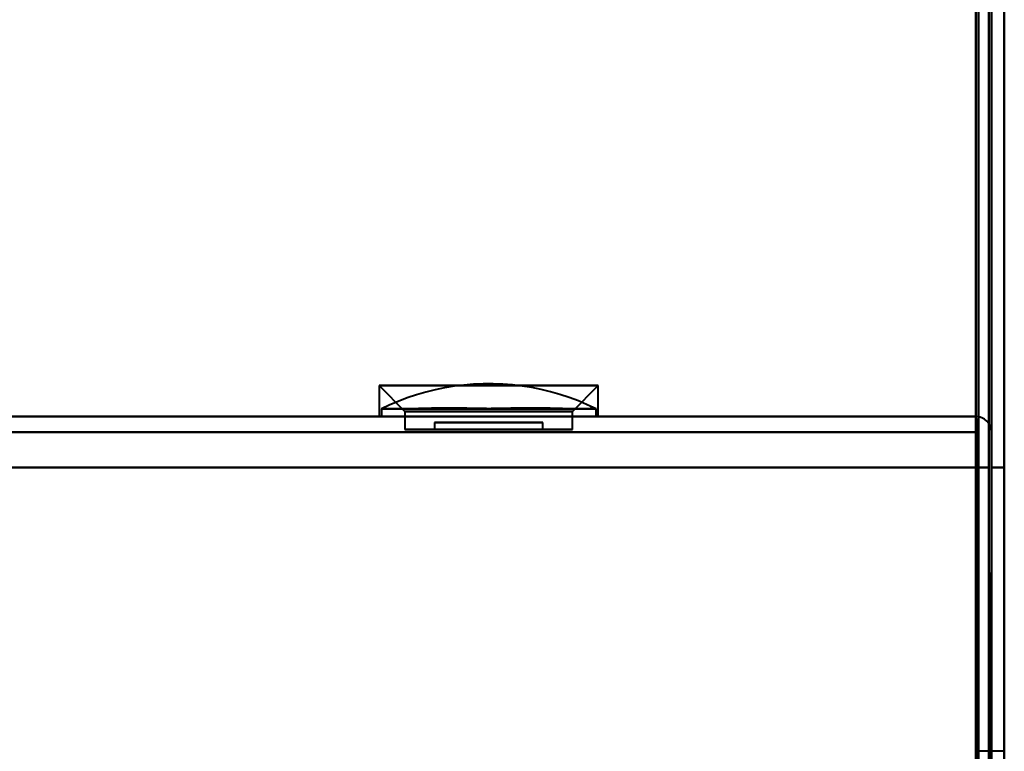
# Model space of a CAD drawing. Header units: millimetres. Extents: x -1442 to 3067, y -120 to 1010.
# Tile 24 of 71: x 287 to 325, y 150 to 179. Entities that reach past the tile are written whole.
import ezdxf

# ---------------------------------------------------------------- set-up
doc = ezdxf.new("R2010")
doc.units = ezdxf.units.MM
doc.layers.add('G-IMPT', color=8, linetype='Continuous', lineweight=40)

# ---------------------------------------------------------------- blocks, each defined once
blk = doc.blocks.new('NEXA 700 CALQUES_dwg-751640-Gauche')
at = {"layer": 'G-IMPT'}
for p, q in [((324.5, 129.472), (324.5, 902.272)), ((325, 128.972), (325, 206.072)), ((300.75, 164.552), (301.75, 163.552)), ((300.75, 164.552), (301.75, 163.552)), ((300.75, 164.552), (300.75, 163.352)), ((300.75, 164.552), (300.75, 163.352)), ((308.681, 164.552), (300.75, 164.552)), ((308.681, 164.552), (300.75, 164.552)), ((300.75, 164.552), (308.681, 164.552)), ((300.75, 164.552), (308.681, 164.552)), ((309.25, 164.552), (301.319, 164.552)), ((309.25, 164.552), (301.319, 164.552)), ((301.319, 164.552), (309.25, 164.552)), ((301.319, 164.552), (309.25, 164.552)), ((308.25, 163.552), (309.25, 164.552)), ((308.25, 163.552), (309.25, 164.552)), ((309.25, 163.352), (309.25, 164.552)), ((309.25, 163.352), (309.25, 164.552)), ((300.835, 163.652), (300.835, 163.352)), ((300.835, 163.652), (300.835, 163.352)), ((300.835, 163.652), (309.165, 163.652)), ((300.835, 163.652), (309.165, 163.652)), ((300.835, 163.652), (309.165, 163.652)), ((300.835, 163.652), (309.165, 163.652)), ((301.75, 163.552), (301.75, 162.852)), ((301.75, 163.552), (301.75, 162.852)), ((307.815, 163.552), (301.75, 163.552)), ((307.815, 163.552), (301.75, 163.552)), ((301.75, 163.552), (307.815, 163.552)), ((301.75, 163.552), (307.815, 163.552)), ((308.25, 163.552), (302.185, 163.552)), ((308.25, 163.552), (302.185, 163.552)), ((302.185, 163.552), (308.25, 163.552)), ((302.185, 163.552), (308.25, 163.552)), ((308.25, 162.852), (308.25, 163.552)), ((308.25, 162.852), (308.25, 163.552)), ((309.165, 163.352), (309.165, 163.652)), ((309.165, 163.352), (309.165, 163.652)), ((323.9, 163.352), (-325.9, 163.352)), ((308.681, 163.352), (300.75, 163.352)), ((308.681, 163.352), (300.75, 163.352)), ((300.75, 163.352), (308.681, 163.352)), ((300.75, 163.352), (308.681, 163.352)), ((309.165, 163.352), (300.835, 163.352)), ((305, 163.352), (300.835, 163.352)), ((309.165, 163.352), (300.835, 163.352)), ((305, 163.352), (300.835, 163.352)), ((300.835, 163.352), (305, 163.352)), ((300.835, 163.352), (305, 163.352)), ((309.25, 163.352), (301.319, 163.352)), ((309.25, 163.352), (301.319, 163.352)), ((301.319, 163.352), (309.25, 163.352)), ((301.319, 163.352), (309.25, 163.352)), ((302.9, 163.124), (302.9, 162.852)), ((302.9, 163.124), (302.9, 162.852)), ((302.9, 163.124), (305, 163.124)), ((302.9, 163.124), (305, 163.124)), ((307.1, 163.124), (302.9, 163.124)), ((307.1, 163.124), (302.9, 163.124)), ((302.9, 163.124), (305, 163.124)), ((302.9, 163.124), (305, 163.124)), ((307.1, 163.124), (302.9, 163.124)), ((307.1, 163.124), (302.9, 163.124)), ((309.165, 163.352), (305, 163.352)), ((309.165, 163.352), (305, 163.352)), ((305, 163.352), (309.165, 163.352)), ((305, 163.352), (309.165, 163.352)), ((305, 163.124), (307.1, 163.124)), ((305, 163.124), (307.1, 163.124)), ((307.1, 162.852), (307.1, 163.124)), ((307.1, 162.852), (307.1, 163.124)), ((323.9, 162.752), (323.9, 163.352)), ((323.9, 162.752), (323.9, 163.352)), ((323.9, 163.352), (323.9, 162.752)), ((323.9, 163.352), (323.9, 162.752)), ((305, 162.852), (301.75, 162.852)), ((305, 162.852), (301.75, 162.852)), ((301.75, 162.852), (307.815, 162.852)), ((301.75, 162.852), (307.815, 162.852)), ((302.185, 162.852), (305, 162.852)), ((302.185, 162.852), (305, 162.852)), ((302.9, 162.852), (307.1, 162.852)), ((302.9, 162.852), (307.1, 162.852)), ((302.9, 162.852), (307.1, 162.852)), ((302.9, 162.852), (307.1, 162.852)), ((305, 162.852), (302.98, 162.852)), ((305, 162.852), (302.98, 162.852)), ((307.02, 162.852), (305, 162.852)), ((307.02, 162.852), (305, 162.852)), ((308.25, 162.852), (305, 162.852)), ((308.25, 162.852), (305, 162.852)), ((305, 162.852), (308.25, 162.852)), ((305, 162.852), (308.25, 162.852)), ((325, 150.372), (324, 150.372))]:
    blk.add_line(p, q, dxfattribs=at)
at = {"layer": 'G-IMPT', "flags": 128}
for points in [[(325, 902.772), (325, 709.322), (325, 515.872), (325, 322.422), (325, 128.972)], [(325, 128.972), (325, 322.422), (325, 515.872), (325, 709.322), (325, 902.772)], [(325, 128.972), (325, 322.422), (325, 515.872), (325, 709.322), (325, 902.772)], [(325, 902.772), (325, 709.322), (325, 515.872), (325, 322.422), (325, 128.972)], [(323.9, 161.372), (323.9, 346.597), (323.9, 531.822), (323.9, 717.047), (323.9, 902.272)], [(323.9, 129.472), (323.9, 322.672), (323.9, 515.872), (323.9, 709.072), (323.9, 902.272)], [(323.9, 902.272), (323.9, 717.047), (323.9, 531.822), (323.9, 346.597), (323.9, 161.372)], [(323.9, 902.272), (323.9, 717.047), (323.9, 531.822), (323.9, 346.597), (323.9, 161.372)], [(323.9, 161.372), (323.9, 346.597), (323.9, 531.822), (323.9, 717.047), (323.9, 902.272)], [(323.9, 902.272), (323.9, 709.072), (323.9, 515.872), (323.9, 322.672), (323.9, 129.472)], [(324, 902.272), (324, 709.072), (324, 515.872), (324, 322.672), (324, 129.472)], [(324, 129.472), (324, 322.672), (324, 515.872), (324, 709.072), (324, 902.272)], [(324.5, 902.272), (324.5, 709.072), (324.5, 515.872), (324.5, 322.672), (324.5, 129.472)], [(324.5, 129.472), (324.5, 322.672), (324.5, 515.872), (324.5, 709.072), (324.5, 902.272)], [(324.5, 902.272), (324.5, 709.072), (324.5, 515.872), (324.5, 322.672), (324.5, 129.472)], [(324.5, 129.472), (324.5, 322.672), (324.5, 515.872), (324.5, 709.072), (324.5, 902.272)], [(324.5, 902.272), (324.5, 709.072), (324.5, 515.872), (324.5, 322.672), (324.5, 129.472)], [(324.5, 129.472), (324.5, 322.672), (324.5, 515.872), (324.5, 709.072), (324.5, 902.272)], [(324.5, 902.272), (324.5, 709.072), (324.5, 515.872), (324.5, 322.672), (324.5, 129.472)], [(324.5, 129.472), (324.5, 322.672), (324.5, 515.872), (324.5, 709.072), (324.5, 902.272)], [(324, 129.472), (324, 148.622), (324, 167.772), (324, 186.922), (324, 206.072)], [(324, 206.072), (324, 186.922), (324, 167.772), (324, 148.622), (324, 129.472)], [(324, 129.472), (324, 148.622), (324, 167.772), (324, 186.922), (324, 206.072)], [(324, 206.072), (324, 186.922), (324, 167.772), (324, 148.622), (324, 129.472)], [(324.4, 128.972), (324.4, 148.247), (324.4, 167.522), (324.4, 186.797), (324.4, 206.072)], [(324.4, 128.972), (324.4, 148.247), (324.4, 167.522), (324.4, 186.797), (324.4, 206.072)], [(324.4, 206.072), (324.4, 186.797), (324.4, 167.522), (324.4, 148.247), (324.4, 128.972)], [(324.4, 206.072), (324.4, 186.797), (324.4, 167.522), (324.4, 148.247), (324.4, 128.972)], [(324.4, 128.972), (324.4, 148.247), (324.4, 167.522), (324.4, 186.797), (324.4, 206.072)], [(324.4, 206.072), (324.4, 186.797), (324.4, 167.522), (324.4, 148.247), (324.4, 128.972)], [(324.5, 129.472), (324.5, 148.622), (324.5, 167.772), (324.5, 186.922), (324.5, 206.072)], [(324.5, 128.972), (324.5, 148.247), (324.5, 167.522), (324.5, 186.797), (324.5, 206.072)], [(324.5, 206.072), (324.5, 186.922), (324.5, 167.772), (324.5, 148.622), (324.5, 129.472)], [(324.5, 129.472), (324.5, 148.622), (324.5, 167.772), (324.5, 186.922), (324.5, 206.072)], [(324.5, 206.072), (324.5, 186.797), (324.5, 167.522), (324.5, 148.247), (324.5, 128.972)], [(324.5, 206.072), (324.5, 186.922), (324.5, 167.772), (324.5, 148.622), (324.5, 129.472)], [(325, 128.972), (325, 148.247), (325, 167.522), (325, 186.797), (325, 206.072)], [(325, 206.072), (325, 186.797), (325, 167.522), (325, 148.247), (325, 128.972)], [(325, 128.972), (325, 148.247), (325, 167.522), (325, 186.797), (325, 206.072)], [(325, 206.072), (325, 186.797), (325, 167.522), (325, 148.247), (325, 128.972)], [(309.165, 163.652), (308.823, 163.812), (308.476, 163.958), (308.123, 164.09), (307.764, 164.208), (307.402, 164.311), (307.035, 164.4), (306.666, 164.474), (306.293, 164.533), (305.919, 164.577), (305.543, 164.607), (305.166, 164.621), (304.789, 164.62), (304.412, 164.604), (304.037, 164.573), (303.662, 164.527), (303.29, 164.466), (302.921, 164.39), (302.555, 164.3), (302.193, 164.195), (301.835, 164.075), (301.483, 163.942), (301.136, 163.794), (300.835, 163.652)], [(309.165, 163.652), (308.823, 163.812), (308.476, 163.958), (308.123, 164.09), (307.764, 164.208), (307.402, 164.311), (307.035, 164.4), (306.666, 164.474), (306.293, 164.533), (305.919, 164.577), (305.543, 164.607), (305.166, 164.621), (304.789, 164.62), (304.412, 164.604), (304.037, 164.573), (303.662, 164.527), (303.29, 164.466), (302.921, 164.39), (302.555, 164.3), (302.193, 164.195), (301.835, 164.075), (301.483, 163.942), (301.136, 163.794), (300.835, 163.652)], [(323.9, 163.352), (161.45, 163.352), (-1, 163.352), (-163.45, 163.352), (-325.9, 163.352)], [(-325.9, 163.352), (-163.45, 163.352), (-1, 163.352), (161.45, 163.352), (323.9, 163.352)], [(323.9, 163.352), (161.45, 163.352), (-1, 163.352), (-163.45, 163.352), (-325.9, 163.352)], [(-325.9, 163.352), (-163.45, 163.352), (-1, 163.352), (161.45, 163.352), (323.9, 163.352)], [(323.95, 162.852), (323.937, 162.977), (323.925, 163.102), (323.912, 163.227), (323.9, 163.352)], [(323.9, 163.352), (323.912, 163.227), (323.925, 163.102), (323.937, 162.977), (323.95, 162.852)], [(323.9, 162.852), (323.9, 162.977), (323.9, 163.102), (323.9, 163.227), (323.9, 163.352)], [(323.9, 163.352), (323.9, 163.227), (323.9, 163.102), (323.9, 162.977), (323.9, 162.852)], [(-325.9, 162.752), (-163.45, 162.752), (-1, 162.752), (161.45, 162.752), (323.9, 162.752)], [(323.9, 162.752), (161.45, 162.752), (-1, 162.752), (-163.45, 162.752), (-325.9, 162.752)], [(-325.9, 162.752), (-163.45, 162.752), (-1, 162.752), (161.45, 162.752), (323.9, 162.752)], [(323.9, 162.752), (161.45, 162.752), (-1, 162.752), (-163.45, 162.752), (-325.9, 162.752)], [(323.95, 162.852), (323.937, 154.602), (323.925, 146.352), (323.912, 138.102), (323.9, 129.852)], [(323.9, 129.852), (323.912, 138.102), (323.925, 146.352), (323.937, 154.602), (323.95, 162.852)], [(323.9, 129.852), (323.9, 138.102), (323.9, 146.352), (323.9, 154.602), (323.9, 162.852)], [(323.9, 162.852), (323.9, 154.602), (323.9, 146.352), (323.9, 138.102), (323.9, 129.852)], [(323.9, 162.752), (323.9, 162.407), (323.9, 162.062), (323.9, 161.717), (323.9, 161.372)], [(323.9, 161.372), (323.9, 161.717), (323.9, 162.062), (323.9, 162.407), (323.9, 162.752)], [(323.9, 162.752), (323.9, 162.407), (323.9, 162.062), (323.9, 161.717), (323.9, 161.372)], [(323.9, 161.372), (323.9, 161.717), (323.9, 162.062), (323.9, 162.407), (323.9, 162.752)], [(324, 128.872), (323.987, 137.367), (323.975, 145.862), (323.962, 154.357), (323.95, 162.852)], [(323.95, 162.852), (323.962, 154.357), (323.975, 145.862), (323.987, 137.367), (324, 128.872)], [(324, 129.852), (323.987, 138.102), (323.975, 146.352), (323.962, 154.602), (323.95, 162.852)], [(323.95, 162.852), (323.962, 154.602), (323.975, 146.352), (323.987, 138.102), (324, 129.852)], [(324, 128.872), (324, 137.367), (324, 145.862), (324, 154.357), (324, 162.852)], [(324, 162.852), (324, 154.602), (324, 146.352), (324, 138.102), (324, 129.852)], [(324, 129.852), (324, 138.102), (324, 146.352), (324, 154.602), (324, 162.852)], [(324, 162.852), (324, 154.357), (324, 145.862), (324, 137.367), (324, 128.872)], [(324.5, 162.752), (324.5, 162.407), (324.5, 162.062), (324.5, 161.717), (324.5, 161.372)], [(324.5, 161.372), (324.5, 161.717), (324.5, 162.062), (324.5, 162.407), (324.5, 162.752)], [(324.5, 162.752), (324.5, 162.407), (324.5, 162.062), (324.5, 161.717), (324.5, 161.372)], [(324.5, 161.372), (324.5, 161.717), (324.5, 162.062), (324.5, 162.407), (324.5, 162.752)], [(323.9, 161.372), (161.325, 161.372), (-1.25, 161.372), (-163.825, 161.372), (-326.4, 161.372)], [(-326.4, 161.372), (-163.825, 161.372), (-1.25, 161.372), (161.325, 161.372), (323.9, 161.372)], [(323.9, 161.372), (161.325, 161.372), (-1.25, 161.372), (-163.825, 161.372), (-326.4, 161.372)], [(-326.4, 161.372), (-163.825, 161.372), (-1.25, 161.372), (161.325, 161.372), (323.9, 161.372)], [(323.9, 161.372), (161.45, 161.372), (-1, 161.372), (-163.45, 161.372), (-325.9, 161.372)], [(-325.9, 161.372), (-163.45, 161.372), (-1, 161.372), (161.45, 161.372), (323.9, 161.372)], [(-325.9, 161.372), (-163.45, 161.372), (-1, 161.372), (161.45, 161.372), (323.9, 161.372)], [(323.9, 161.372), (161.45, 161.372), (-1, 161.372), (-163.45, 161.372), (-325.9, 161.372)], [(323.9, 129.472), (323.9, 137.447), (323.9, 145.422), (323.9, 153.397), (323.9, 161.372)], [(323.9, 161.372), (323.9, 153.397), (323.9, 145.422), (323.9, 137.447), (323.9, 129.472)], [(323.9, 161.372), (323.9, 153.492), (323.9, 145.612), (323.9, 137.732), (323.9, 129.852)], [(323.9, 129.852), (323.9, 137.732), (323.9, 145.612), (323.9, 153.492), (323.9, 161.372)], [(323.9, 129.472), (323.9, 137.447), (323.9, 145.422), (323.9, 153.397), (323.9, 161.372)], [(323.9, 161.372), (324.025, 161.372), (324.15, 161.372), (324.275, 161.372), (324.4, 161.372)], [(324.4, 161.372), (324.275, 161.372), (324.15, 161.372), (324.025, 161.372), (323.9, 161.372)], [(323.9, 161.372), (323.9, 153.492), (323.9, 145.612), (323.9, 137.732), (323.9, 129.852)], [(323.9, 161.372), (324.025, 161.372), (324.15, 161.372), (324.275, 161.372), (324.4, 161.372)], [(324.4, 161.372), (324.275, 161.372), (324.15, 161.372), (324.025, 161.372), (323.9, 161.372)], [(324.4, 161.372), (324.275, 161.372), (324.15, 161.372), (324.025, 161.372), (323.9, 161.372)], [(323.9, 161.372), (323.9, 153.397), (323.9, 145.422), (323.9, 137.447), (323.9, 129.472)], [(323.9, 129.852), (323.9, 137.732), (323.9, 145.612), (323.9, 153.492), (323.9, 161.372)], [(323.9, 161.372), (324.025, 161.372), (324.15, 161.372), (324.275, 161.372), (324.4, 161.372)], [(324.4, 161.372), (324.275, 161.372), (324.15, 161.372), (324.025, 161.372), (323.9, 161.372)], [(323.9, 161.372), (324.025, 161.372), (324.15, 161.372), (324.275, 161.372), (324.4, 161.372)], [(324.4, 161.372), (324.4, 153.272), (324.4, 145.172), (324.4, 137.072), (324.4, 128.972)], [(324.4, 128.972), (324.4, 137.072), (324.4, 145.172), (324.4, 153.272), (324.4, 161.372)], [(324.4, 161.372), (324.4, 153.26), (324.4, 145.147), (324.4, 137.035), (324.4, 128.922)], [(324.4, 128.972), (324.4, 137.072), (324.4, 145.172), (324.4, 153.272), (324.4, 161.372)], [(324.4, 128.922), (324.4, 137.035), (324.4, 145.147), (324.4, 153.26), (324.4, 161.372)], [(324.4, 161.372), (324.4, 153.272), (324.4, 145.172), (324.4, 137.072), (324.4, 128.972)], [(324.4, 128.972), (324.4, 137.072), (324.4, 145.172), (324.4, 153.272), (324.4, 161.372)], [(324.4, 161.372), (324.4, 153.272), (324.4, 145.172), (324.4, 137.072), (324.4, 128.972)], [(324.45, 128.922), (324.462, 137.035), (324.475, 145.147), (324.488, 153.26), (324.5, 161.372)], [(324.5, 161.372), (324.488, 153.26), (324.475, 145.147), (324.462, 137.035), (324.45, 128.922)], [(324.5, 161.372), (324.625, 161.372), (324.75, 161.372), (324.875, 161.372), (325, 161.372)], [(325, 161.372), (324.875, 161.372), (324.75, 161.372), (324.625, 161.372), (324.5, 161.372)], [(324.5, 161.372), (324.5, 153.492), (324.5, 145.612), (324.5, 137.732), (324.5, 129.852)], [(324.5, 129.852), (324.5, 137.732), (324.5, 145.612), (324.5, 153.492), (324.5, 161.372)], [(324.5, 161.372), (324.5, 153.272), (324.5, 145.172), (324.5, 137.072), (324.5, 128.972)], [(324.5, 128.972), (324.5, 137.072), (324.5, 145.172), (324.5, 153.272), (324.5, 161.372)], [(324.5, 161.372), (324.625, 161.372), (324.75, 161.372), (324.875, 161.372), (325, 161.372)], [(325, 161.372), (324.875, 161.372), (324.75, 161.372), (324.625, 161.372), (324.5, 161.372)], [(324.5, 161.372), (324.5, 153.492), (324.5, 145.612), (324.5, 137.732), (324.5, 129.852)], [(324.5, 129.852), (324.5, 137.732), (324.5, 145.612), (324.5, 153.492), (324.5, 161.372)], [(325, 161.372), (325, 153.272), (325, 145.172), (325, 137.072), (325, 128.972)], [(325, 128.972), (325, 137.072), (325, 145.172), (325, 153.272), (325, 161.372)], [(325, 161.372), (325, 153.272), (325, 145.172), (325, 137.072), (325, 128.972)], [(325, 128.972), (325, 137.072), (325, 145.172), (325, 153.272), (325, 161.372)]]:
    blk.add_lwpolyline(points, dxfattribs=at)
at = {"layer": 'G-IMPT'}
for start in [0, 0, 0, 360]:
    blk.add_arc((323.9, 162.752), 0.6, start, 90, dxfattribs=at)
for points in [[(300.835, 163.652), (300.849, 163.659), (300.929, 163.663), (301.187, 163.656), (301.503, 163.653), (301.772, 163.654), (301.939, 163.656), (302.2, 163.66), (302.681, 163.676), (303.451, 163.685), (304.119, 163.673), (304.635, 163.661), (304.996, 163.657), (305.358, 163.662), (305.877, 163.673), (306.551, 163.685), (307.329, 163.673), (307.813, 163.655), (308.074, 163.651), (308.241, 163.649), (308.51, 163.648), (308.824, 163.651), (309.077, 163.659), (309.153, 163.658), (309.165, 163.652)], [(309.165, 163.652), (309.151, 163.659), (309.071, 163.663), (308.813, 163.656), (308.497, 163.653), (308.228, 163.654), (308.061, 163.656), (307.8, 163.66), (307.319, 163.676), (306.549, 163.685), (305.881, 163.673), (305.365, 163.661), (305.004, 163.657), (304.642, 163.662), (304.123, 163.673), (303.449, 163.685), (302.671, 163.673), (302.187, 163.655), (301.926, 163.651), (301.759, 163.649), (301.49, 163.648), (301.176, 163.651), (300.923, 163.659), (300.847, 163.658), (300.835, 163.652)], [(300.835, 163.652), (300.849, 163.659), (300.929, 163.663), (301.187, 163.656), (301.503, 163.653), (301.772, 163.654), (301.939, 163.656), (302.2, 163.66), (302.681, 163.676), (303.451, 163.685), (304.119, 163.673), (304.635, 163.661), (304.996, 163.657), (305.358, 163.662), (305.877, 163.673), (306.551, 163.685), (307.329, 163.673), (307.813, 163.655), (308.074, 163.651), (308.241, 163.649), (308.51, 163.648), (308.824, 163.651), (309.077, 163.659), (309.153, 163.658), (309.165, 163.652)], [(309.165, 163.652), (309.151, 163.659), (309.071, 163.663), (308.813, 163.656), (308.497, 163.653), (308.228, 163.654), (308.061, 163.656), (307.8, 163.66), (307.319, 163.676), (306.549, 163.685), (305.881, 163.673), (305.365, 163.661), (305.004, 163.657), (304.642, 163.662), (304.123, 163.673), (303.449, 163.685), (302.671, 163.673), (302.187, 163.655), (301.926, 163.651), (301.759, 163.649), (301.49, 163.648), (301.176, 163.651), (300.923, 163.659), (300.847, 163.658), (300.835, 163.652)]]:
    blk.add_open_spline(points, degree=3, knots=[0, 0, 0, 0, 0.0625, 0.125, 0.1875, 0.21875, 0.234375, 0.25, 0.3125, 0.375, 0.4375, 0.46875, 0.5, 0.53125, 0.5625, 0.625, 0.6875, 0.75, 0.765625, 0.78125, 0.8125, 0.875, 0.9375, 1, 1, 1, 1], dxfattribs=at)

msp = doc.modelspace()

# ---------------------------------------------------------------- block references
at = {"layer": 'G-IMPT'}
msp.add_blockref('NEXA 700 CALQUES_dwg-751640-Gauche', (0, 0), dxfattribs=at)

doc.saveas('drawing.dxf')
